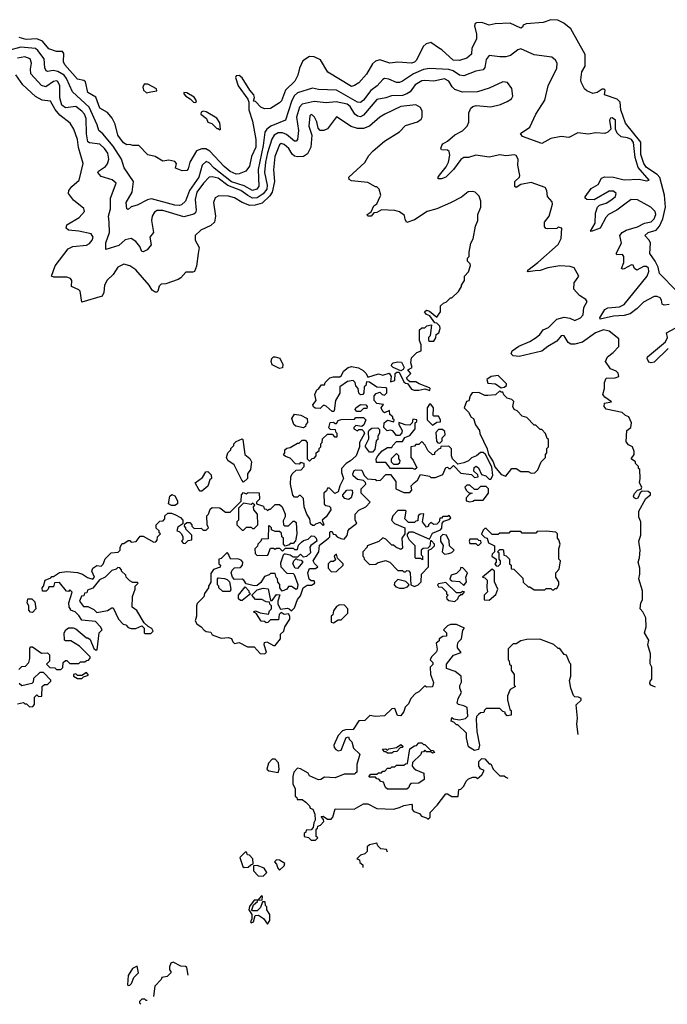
# Model space of a CAD drawing. Extents: x 2348354 to 2479840, y 460476 to 613653.
# Tile 45 of 256: x 2413020 to 2417343, y 480985 to 487555. Entities that reach past the tile are written whole.
import ezdxf

# ---------------------------------------------------------------- set-up
doc = ezdxf.new("R2010")
doc.units = 0

msp = doc.modelspace()

# ---------------------------------------------------------------- linework, layer by layer
at = {"layer": '0CON05XD'}
for points in [[(2417405, 485746.9), (2417291.7, 485861.7), (2417281.4, 485905), (2417263.1, 485943.1), (2417225.7, 485995), (2417230, 486065), (2417221.8, 486085), (2417194, 486115), (2417215.8, 486135), (2417268.5, 486151.5), (2417291.6, 486178.4), (2417313.4, 486226.6), (2417331.9, 486305), (2417324.3, 486385), (2417293.1, 486503.1), (2417275, 486523.1), (2417205, 486568.1), (2417186.1, 486595), (2417167.4, 486655), (2417167.3, 486737.3), (2417064.4, 486864.4), (2417033.1, 486955), (2417029.2, 487005), (2417007.5, 487025), (2416923.9, 487053.9), (2416927.5, 487085), (2416921.7, 487091.7), (2416908.3, 487091.7), (2416875, 487070), (2416845, 487063.3), (2416805, 487081.2), (2416790, 487095), (2416768.3, 487138.3), (2416766.2, 487155), (2416771.7, 487208.3), (2416794.2, 487245), (2416795, 487322.5), (2416698.8, 487495), (2416653, 487533), (2416613.4, 487553.4), (2416565, 487555.5), (2416515, 487536.2), (2416401.7, 487528.3), (2416380, 487520), (2416377.5, 487505), (2416365, 487500), (2416295, 487532), (2416195, 487528.8), (2416155, 487520), (2416105, 487537.5), (2416070, 487535), (2416060, 487530), (2416056.7, 487515), (2416069.1, 487459.1), (2416070, 487425), (2416038.5, 487365), (2416035.4, 487324.6), (2416005, 487298.6), (2415956.6, 487283.4), (2415914, 487285), (2415837.5, 487355), (2415815, 487367.8), (2415765, 487402.9), (2415734.5, 487395.5), (2415713.8, 487376.2), (2415668.9, 487285), (2415655, 487271.1), (2415635, 487265.6), (2415545, 487272.5), (2415490, 487265), (2415425, 487287.1), (2415395, 487279.1), (2415375, 487261.9), (2415335, 487192.5), (2415283.8, 487135), (2415255, 487116), (2415235, 487110.8), (2415078, 487205), (2415027.1, 487287.1), (2414985, 487307.1), (2414955, 487308.9), (2414910, 487280), (2414887, 487233), (2414877.1, 487185), (2414857.1, 487145), (2414794.7, 487085.3), (2414766.9, 487015), (2414755, 487000.8), (2414695, 486963.8), (2414655, 486960), (2414630.7, 486970.7), (2414595, 487010), (2414581.7, 487011.7), (2414586.4, 487036.4), (2414583.3, 487055), (2414555.8, 487085.8), (2414505, 487167.5), (2414485, 487182.5), (2414465, 487180), (2414460.7, 487169.3), (2414477.5, 487115), (2414542.5, 487025), (2414550, 487005), (2414548.8, 486955), (2414575, 486877.5), (2414596.8, 486755), (2414595.3, 486705), (2414566.9, 486643.1), (2414555, 486578.8), (2414530, 486545), (2414484.1, 486525.9), (2414465, 486524.3), (2414425, 486542.5), (2414385.7, 486575), (2414288.8, 486678.8), (2414263.6, 486693.6), (2414235, 486694.4), (2414200.7, 486679.3), (2414156.2, 486605), (2414145, 486560), (2414135, 486550), (2414105, 486547.5), (2414060, 486565), (2414067.5, 486595), (2414055, 486610), (2414015, 486618.8), (2413975, 486611.2), (2413925, 486642.5), (2413875, 486653.3), (2413815, 486716.7), (2413775, 486716.7), (2413755, 486723.3), (2413735, 486720), (2413713.5, 486733.5), (2413674.4, 486785), (2413658.3, 486858.3), (2413637.9, 486897.9), (2413606, 486936), (2413555, 486964.2), (2413528.7, 487038.7), (2413475, 487070), (2413460.3, 487140.3), (2413448.8, 487148.8), (2413405, 487159.2), (2413322.2, 487255), (2413312.5, 487275), (2413315, 487330), (2413305, 487343.3), (2413265, 487343.1), (2413215, 487361.8), (2413171.7, 487411.7), (2413135, 487426.7), (2413062.7, 487422.7), (2413016.7, 487436.7)], [(2417355, 485654.8), (2417321.2, 485651.2), (2417308.3, 485658.3), (2417304, 485685), (2417295, 485698.5), (2417275, 485708.6), (2417255, 485709.4), (2417185, 485670.5), (2417141.9, 485628.1), (2417095, 485593.4), (2417055, 485580.6), (2416985, 485576.2), (2416895, 485557.5), (2416892, 485565), (2416925, 485620.8), (2416945, 485632.1), (2417025, 485640.4), (2417054.1, 485655.9), (2417208.7, 485845), (2417220.3, 485875), (2417217.1, 485897.1), (2417205, 485908.9), (2417185, 485908.5), (2417140, 485885), (2417124.6, 485894.6), (2417115, 485917.5), (2417105, 485920.6), (2417055, 485892.9), (2417045, 485890), (2417036.7, 485895), (2417053.1, 485935), (2417054, 485975), (2417045, 485988), (2417006, 485986), (2417001.4, 485995), (2417037.5, 486065), (2417026.7, 486115), (2417041.9, 486135), (2417069.5, 486150.5), (2417145, 486172.3), (2417191.9, 486198.1), (2417235, 486207.5), (2417255, 486226.9), (2417267.1, 486255), (2417262.5, 486275), (2417233.6, 486305), (2417145, 486352.7), (2417102, 486355), (2417060, 486325), (2417005.6, 486284.4), (2416950, 486255), (2416932.7, 486235), (2416895, 486163.3), (2416835, 486141.2), (2416831.2, 486145), (2416861.7, 486198.3), (2416864.6, 486265.4), (2416876.2, 486303.8), (2416891.3, 486318.7), (2416935, 486330.4), (2416973.6, 486355), (2416996.6, 486375), (2417001.1, 486395), (2416985, 486411.1), (2416955, 486412), (2416855, 486352.5), (2416805, 486356), (2416794.4, 486364.4), (2416794.2, 486374.2), (2416835, 486429.2), (2416880.8, 486455), (2416902.9, 486497.1), (2416923, 486507), (2416985, 486505.5), (2417055, 486486.9), (2417155, 486490.5), (2417205, 486480.8), (2417222.5, 486485), (2417148.9, 486568.9), (2417128.9, 486635), (2417118.1, 486735), (2417104.5, 486755), (2417076.6, 486766.6), (2417034.2, 486774.2), (2417007.8, 486797.8), (2416997.1, 486825), (2416996.4, 486885), (2416975, 486901.4), (2416965, 486898.8), (2416957.5, 486885), (2416966.7, 486825), (2416946.7, 486805), (2416925, 486796), (2416865, 486800), (2416815, 486792.5), (2416745, 486800), (2416685, 486770), (2416635, 486776), (2416565, 486762.5), (2416505, 486728.6), (2416376.7, 486775), (2416362.5, 486795), (2416425, 486837.5), (2416466, 486925), (2416525, 487017.5), (2416548, 487115), (2416605, 487232.5), (2416607.1, 487265), (2416596.4, 487286.4), (2416572.5, 487305), (2416455, 487320.8), (2416365, 487360.6), (2416344.6, 487355.4), (2416296.7, 487316.7), (2416265, 487307.5), (2416225, 487307.1), (2416155, 487317.5), (2416135, 487290), (2416125, 487236.7), (2416115, 487220.6), (2416065, 487212.9), (2415985, 487181.5), (2415955, 487185.5), (2415913.5, 487213.5), (2415885, 487223.1), (2415755, 487228.9), (2415715, 487222.7), (2415649.2, 487195), (2415575, 487144.3), (2415555, 487137.1), (2415535, 487137.1), (2415485, 487159.4), (2415455, 487162.5), (2415443.3, 487156.7), (2415406.4, 487113.6), (2415365, 487083.3), (2415315, 487019.4), (2415295, 487003.5), (2415275, 487004.6), (2415133.8, 487085), (2415015, 487089.4), (2414975, 487099.2), (2414875, 487067.9), (2414852.3, 487047.8), (2414835, 487009.2), (2414795, 486885.8), (2414695.7, 486845), (2414668.9, 486825), (2414656.8, 486805), (2414645.2, 486715), (2414612.3, 486555), (2414616.5, 486445), (2414602.5, 486425), (2414575, 486416.2), (2414517.7, 486447.7), (2414435, 486472.7), (2414318.9, 486565), (2414285, 486599.6), (2414265, 486608.9), (2414237.8, 486585), (2414216.2, 486505), (2414154.1, 486415.9), (2414126.4, 486345), (2414099.7, 486320.3), (2414085, 486315.7), (2414055, 486318.9), (2413899.4, 486359.4), (2413874, 486354), (2413805, 486318.8), (2413765, 486306.7), (2413745, 486290), (2413735, 486293.3), (2413731.2, 486335), (2413771.4, 486405), (2413779.4, 486475), (2413716.6, 486566.6), (2413699.1, 486625), (2413645, 486711.5), (2413575, 486792.9), (2413548, 486815), (2413538.2, 486855), (2413482.8, 486972.8), (2413373.1, 487073.1), (2413332.6, 487162.6), (2413316.7, 487185), (2413275, 487210.6), (2413243.8, 487216.2), (2413205, 487209.4), (2413196, 487215), (2413187.8, 487235), (2413182.5, 487295), (2413141, 487351), (2413125, 487363.2), (2413028, 487372), (2412945, 487349.2)], [(2417263.3, 483102.2), (2417234.1, 483114.1), (2417227.5, 483125), (2417228.3, 483141.7), (2417240, 483155), (2417240, 483235), (2417228.3, 483258.3), (2417230, 483325), (2417212.5, 483385), (2417220, 483415), (2417190, 483465), (2417202.5, 483505), (2417200, 483565), (2417180, 483605), (2417162.5, 483625), (2417167.5, 483665), (2417177.5, 483685), (2417177.5, 483745), (2417152.5, 483825), (2417160, 483855), (2417160, 483895), (2417147.5, 483935), (2417157.5, 483965), (2417162.5, 484015), (2417152.5, 484075), (2417166.7, 484115), (2417167.5, 484205), (2417153.3, 484235), (2417152.5, 484275), (2417199.3, 484360.7), (2417230, 484385), (2417230, 484395), (2417215, 484407.5), (2417175, 484410), (2417161.7, 484398.3), (2417147.1, 484362.9), (2417135, 484358), (2417121.2, 484365), (2417118, 484375), (2417125, 484393.3), (2417145, 484416.7), (2417168.3, 484421.7), (2417172.5, 484435), (2417157.5, 484465), (2417162.5, 484495), (2417160, 484555), (2417151.7, 484561.7), (2417150, 484575), (2417130, 484595), (2417130, 484605), (2417102.5, 484625), (2417122.5, 484655), (2417122.5, 484675), (2417110, 484705), (2417085, 484717.5), (2417069.3, 484739.3), (2417072.5, 484815), (2417100, 484835), (2417103.3, 484865), (2417086.2, 484905), (2417063.3, 484915), (2417042.5, 484935), (2416935, 484956.7), (2416921.2, 484975), (2416924, 484996), (2416970, 485005), (2416925, 485036.2), (2416912, 485055), (2416923.3, 485095), (2416923.3, 485135), (2416935, 485162.5), (2416995, 485166.2), (2417020, 485175), (2417015, 485197.5), (2417000.7, 485210.7), (2416965, 485226.7), (2416931.2, 485275), (2416944.1, 485305.9), (2416982.5, 485335), (2417020, 485375), (2417020, 485425), (2416955, 485476.7), (2416916.1, 485486.1), (2416864.2, 485465), (2416776, 485404), (2416725, 485389.2), (2416700, 485390), (2416682.3, 485402.3), (2416655.5, 485445), (2416645, 485449.2), (2416633.5, 485445), (2416605, 485410.5), (2416544.7, 485375.3), (2416505.9, 485344.1), (2416355, 485308.7), (2416315, 485312.5), (2416300, 485325), (2416306.7, 485345), (2416352.4, 485377.6), (2416425, 485407.8), (2416467.5, 485435), (2416491.9, 485455), (2416513.8, 485485), (2416549.3, 485500.7), (2416605, 485557.1), (2416655, 485570.6), (2416693.5, 485563.5), (2416725, 485548.6), (2416763.8, 485565), (2416781.2, 485585), (2416786.2, 485635), (2416807.5, 485675), (2416799.3, 485689.3), (2416756.1, 485716.1), (2416718.3, 485758.3), (2416720.5, 485799.5), (2416752.5, 485845), (2416720.7, 485900.7), (2416695, 485908.8), (2416625, 485912), (2416545, 485899.5), (2416495, 485881.5), (2416460.3, 485879.7), (2416415, 485872.5), (2416410, 485875), (2416411.2, 485885), (2416478, 485935), (2416615.6, 486054.4), (2416633.8, 486095), (2416640, 486165), (2416615, 486170), (2416605, 486162.5), (2416545, 486160), (2416533.2, 486163.2), (2416524, 486175), (2416523.8, 486205), (2416553.8, 486245), (2416576.7, 486325), (2416575, 486340), (2416542.5, 486375), (2416540, 486415), (2416526.7, 486435), (2416435, 486470), (2416365, 486456.2), (2416335, 486436.7), (2416325, 486443.3), (2416326, 486475), (2416356.2, 486503.8), (2416358.8, 486515), (2416346, 486585), (2416347.5, 486625), (2416335, 486648.8), (2416323.9, 486653.9), (2416265, 486647.1), (2416225, 486652.9), (2416155, 486637.1), (2416065, 486652.5), (2416015, 486636), (2415985, 486635.7), (2415965, 486622), (2415915.4, 486555), (2415865, 486503.8), (2415835, 486492.5), (2415814.4, 486494.4), (2415812.5, 486505), (2415821.7, 486518.3), (2415867.4, 486572.6), (2415882.2, 486605), (2415891.2, 486651.2), (2415887.5, 486675), (2415875, 486684), (2415835, 486686.7), (2415830.8, 486695), (2415837.1, 486715), (2415845, 486728), (2415875, 486744), (2415925, 486786.2), (2415975.6, 486814.4), (2416008, 486845), (2416017.3, 486872.7), (2416018.8, 486935), (2416032.5, 486965), (2416043.9, 486976.1), (2416066.4, 486983.6), (2416165, 486974), (2416230.5, 486989.5), (2416275, 487010), (2416303, 487027), (2416312.5, 487045), (2416306.1, 487096.1), (2416276.1, 487136.1), (2416245, 487140), (2416155, 487099.4), (2416075, 487074.3), (2415975, 487072), (2415925, 487090), (2415907.3, 487107.3), (2415885, 487145.6), (2415855, 487160), (2415784.6, 487144.6), (2415725, 487150), (2415705, 487146.5), (2415659, 487121), (2415626.1, 487075), (2415605, 487060.3), (2415575, 487050.3), (2415501.8, 487048.2), (2415465, 487034.7), (2415405, 487024), (2415315, 486918.5), (2415295, 486907.9), (2415275, 486911.1), (2415256.4, 486925), (2415226.5, 486976.5), (2415205, 486992.4), (2415133.3, 487006.7), (2415065, 487001.2), (2414985, 487009.6), (2414905, 486992.1), (2414887.3, 486972.8), (2414867.6, 486905), (2414881, 486815), (2414874.4, 486755), (2414865.3, 486744.7), (2414855, 486744.6), (2414800.1, 486790.1), (2414775, 486800.3), (2414745, 486800.8), (2414718, 486785), (2414702.7, 486757.3), (2414673.5, 486666.6), (2414660.6, 486605), (2414653.8, 486535), (2414672, 486452), (2414669.5, 486425), (2414645, 486393.9), (2414605, 486367.6), (2414575, 486364), (2414542.1, 486382.1), (2414495.4, 486415), (2414409.9, 486449.9), (2414345, 486496.9), (2414305, 486508), (2414285, 486504.6), (2414246.5, 486465), (2414203.2, 486405), (2414192.4, 486355), (2414198.5, 486285), (2414193.1, 486266.9), (2414182.4, 486257.6), (2414115, 486240), (2413975, 486283.2), (2413937.9, 486282.1), (2413919.6, 486270.4), (2413905.4, 486244.6), (2413900, 486215), (2413913.3, 486135), (2413888, 486105), (2413897, 486053), (2413870.9, 486019.1), (2413845, 486005.8), (2413835, 486008.8), (2413821.1, 486041.1), (2413795, 486075.7), (2413765, 486095.6), (2413725, 486085.6), (2413681.1, 486048.9), (2413595, 486022.5), (2413595.6, 486065.6), (2413619.5, 486135), (2413616.7, 486205), (2413612, 486245), (2413627, 486293), (2413625.4, 486365), (2413664, 486465), (2413636.6, 486486.6), (2413565, 486508.5), (2413541.5, 486535), (2413545.7, 486545), (2413592.3, 486575), (2413605.9, 486594.1), (2413614.7, 486625), (2413609.1, 486665), (2413586.7, 486696.7), (2413555, 486724.7), (2413485, 486733.2), (2413475, 486741.1), (2413465.8, 486794.2), (2413463.4, 486896.6), (2413453.2, 486925), (2413435.8, 486945.8), (2413395, 486976.1), (2413325, 486967.1), (2413301.1, 486985), (2413288.1, 487035), (2413288.9, 487115), (2413275, 487143.3), (2413265, 487147.9), (2413245, 487143.8), (2413195, 487107.7), (2413165, 487116.6), (2413093.8, 487195), (2413091.3, 487225), (2413099.2, 487265), (2413090.6, 487295), (2413055, 487307.5), (2413005, 487299.7)], [(2415685.8, 485125.8), (2415665, 485138.8), (2415625, 485140), (2415610, 485150), (2415602.5, 485165), (2415630, 485195), (2415611.7, 485218.3), (2415640, 485235), (2415630, 485265), (2415635, 485300), (2415670, 485335), (2415700, 485345), (2415700, 485385), (2415690, 485415), (2415690, 485485), (2415705, 485500), (2415725, 485500), (2415738.3, 485511.7), (2415768.3, 485518.3), (2415760, 485445), (2415750, 485435), (2415750, 485415), (2415755, 485410), (2415785, 485410), (2415797, 485433), (2415800, 485455), (2415817.5, 485465), (2415827.5, 485495), (2415825, 485510), (2415805, 485530), (2415791.7, 485531.7), (2415758.3, 485578.3), (2415735, 485587.5), (2415723, 485607), (2415735, 485617.5), (2415755, 485610), (2415805, 485570), (2415830, 485605), (2415830, 485645), (2415850, 485665), (2415868.3, 485671.7), (2415895, 485700), (2415905, 485700), (2415948.3, 485741.7), (2415970, 485775), (2415970, 485785), (2415990, 485815), (2415990, 485845), (2416017, 485873), (2416030, 485915), (2416027, 485927), (2416010, 485945), (2416010, 485965), (2416020, 485975), (2416020, 486005), (2416032.5, 486065), (2416047, 486093), (2416063, 486177), (2416077.5, 486215), (2416077.5, 486255), (2416097.5, 486305), (2416097.5, 486345), (2416087, 486377), (2416060, 486405), (2416045, 486410), (2416013, 486407), (2415968.8, 486371.2), (2415896.1, 486333.9), (2415805, 486293.3), (2415740, 486275), (2415655, 486220), (2415605, 486202.5), (2415593, 486223), (2415588.3, 486248.3), (2415555, 486272.5), (2415525, 486282.5), (2415435, 486287.5), (2415405, 486270), (2415383.6, 486266.4), (2415365.9, 486244.1), (2415343.8, 486243.8), (2415340, 486255), (2415366.7, 486273.3), (2415385, 486313.3), (2415405, 486327.5), (2415426.7, 486375), (2415430, 486385), (2415420, 486425), (2415405, 486440), (2415395, 486440), (2415345, 486470), (2415235, 486480), (2415220, 486490), (2415217.5, 486505), (2415325, 486603.3), (2415351.7, 486648.3), (2415380.5, 486679.5), (2415455.9, 486744.1), (2415555, 486806.7), (2415595, 486850), (2415675, 486873.3), (2415699.3, 486890.7), (2415707.5, 486905), (2415707.5, 486945), (2415695, 486970), (2415665, 486987.5), (2415565, 486975.8), (2415456.7, 486925), (2415423.8, 486905), (2415354.4, 486845.6), (2415315, 486829.2), (2415275, 486829.2), (2415232.1, 486842.1), (2415135, 486906.7), (2415075, 486828), (2415050, 486815), (2415025, 486816.7), (2415011.4, 486831.4), (2415002.9, 486875), (2414988.6, 486905), (2414975, 486919.2), (2414965, 486922), (2414956.2, 486915), (2414950, 486845), (2414969.2, 486785), (2414962.9, 486705), (2414940.3, 486659.7), (2414915, 486642.5), (2414875, 486640), (2414855, 486645.8), (2414837.9, 486657.9), (2414815.7, 486695), (2414785, 486722.2), (2414765, 486728.6), (2414755, 486720), (2414723, 486643), (2414714.3, 486554.3), (2414720.9, 486475), (2414705.5, 486404.5), (2414690.4, 486379.6), (2414637.9, 486332.1), (2414592.6, 486317.4), (2414556.2, 486316.2), (2414504.6, 486334.6), (2414455, 486365.7), (2414415, 486378.1), (2414350.5, 486379.5), (2414325, 486367.5), (2414313.8, 486335), (2414326.2, 486245), (2414320, 486205), (2414295, 486181.2), (2414229.3, 486150.7), (2414192.5, 486115), (2414192.5, 486085), (2414217.5, 486035), (2414212.5, 485995), (2414199.3, 485910.7), (2414187.5, 485875), (2414175, 485870), (2414128.3, 485871.7), (2414095, 485832.5), (2414077.7, 485822.3), (2413995, 485793.3), (2413965, 485790), (2413951.7, 485778.3), (2413943.3, 485745), (2413935, 485736.7), (2413925, 485736.2), (2413905, 485750), (2413883.3, 485785), (2413795, 485886.2), (2413755, 485913.3), (2413715, 485923.3), (2413675, 485903.3), (2413643.3, 485855), (2413605, 485817.5), (2413586.2, 485785), (2413581.2, 485735), (2413569.5, 485710.5), (2413435, 485670), (2413423.9, 485743.9), (2413415, 485753.3), (2413366.7, 485775), (2413368, 485815), (2413359.5, 485829.5), (2413335, 485838), (2413247, 485837), (2413232.5, 485845), (2413257.7, 485912.3), (2413344.3, 486025.7), (2413375, 486042.5), (2413465, 486050), (2413485, 486062.5), (2413504, 486085), (2413511.2, 486105), (2413497.3, 486127.3), (2413415, 486144), (2413345, 486152), (2413330, 486165), (2413335, 486186.7), (2413416.7, 486235), (2413453.3, 486275), (2413447.5, 486295), (2413380.3, 486350.3), (2413345.8, 486395), (2413348.8, 486415), (2413368.1, 486441.9), (2413416, 486485), (2413443.8, 486595), (2413412.1, 486702.1), (2413405.8, 486755), (2413382, 486825), (2413356.7, 486865), (2413287.3, 486917.3), (2413256.5, 486956.5), (2413225, 487012), (2413169.5, 487019.5), (2413125, 487043.8), (2413041.3, 487121.3), (2412995, 487186.7)], [(2413867, 487067), (2413895, 487073.8), (2413935, 487080), (2413933.3, 487095), (2413875, 487126.2), (2413850, 487125), (2413842.5, 487105), (2413847.5, 487085), (2413867, 487067)], [(2414195, 487002.5), (2414200, 487015), (2414185, 487037.5), (2414135, 487067.5), (2414115, 487070), (2414115, 487060), (2414130, 487045), (2414158.3, 487028.3), (2414180, 487005), (2414195, 487002.5)], [(2414355, 486820), (2414360, 486825), (2414357, 486867), (2414335, 486897.5), (2414265, 486941.2), (2414244, 486946), (2414230.7, 486939.3), (2414230, 486925), (2414266.4, 486896.4), (2414275, 486872.5), (2414303.6, 486863.6), (2414335, 486830), (2414345, 486830), (2414355, 486820)], [(2417349.5, 485360.5), (2417255, 485270.8), (2417235, 485266.5), (2417220.5, 485270.5), (2417207.8, 485295), (2417211.1, 485305), (2417331.8, 485405), (2417343.9, 485435), (2417337.1, 485465), (2417395, 485497.2)], [(2414755, 485227.5), (2414705, 485252.5), (2414698.8, 485275), (2414702.5, 485295), (2414714.1, 485305.9), (2414725, 485306.7), (2414755.8, 485295.8), (2414776.7, 485255), (2414775, 485232.5), (2414755, 485227.5)], [(2414170, 484175), (2414185, 484160), (2414231.7, 484161.7), (2414245, 484150), (2414265, 484150), (2414280, 484165), (2414272.5, 484185), (2414270, 484245), (2414280, 484255), (2414291.7, 484288.3), (2414305, 484300), (2414355, 484297.5), (2414395, 484270), (2414425, 484270), (2414498.3, 484341.7), (2414500, 484385), (2414515, 484400), (2414532.5, 484392.5), (2414545, 484400), (2414618.3, 484398.3), (2414620, 484355), (2414600, 484335), (2414600, 484325), (2414648.3, 484308.3), (2414651.7, 484291.7), (2414665, 484290), (2414675, 484280), (2414685, 484290), (2414695, 484290), (2414725, 484320), (2414755, 484320), (2414772.5, 484305), (2414792.5, 484255), (2414791.7, 484238.3), (2414778.3, 484211.7), (2414780, 484185), (2414788.3, 484178.3), (2414815, 484177.5), (2414845, 484210), (2414855, 484210), (2414865, 484200), (2414870, 484125), (2414861.7, 484078.3), (2414845, 484060), (2414825, 484060), (2414818.3, 484051.7), (2414791.7, 484041.7), (2414780, 484055), (2414780, 484095), (2414770, 484105), (2414768.3, 484128.3), (2414755, 484140), (2414725, 484140), (2414701.7, 484151.7), (2414700, 484165), (2414685, 484180), (2414680, 484175), (2414678.3, 484091.7), (2414635, 484090), (2414630, 484075), (2414610, 484055), (2414608.3, 484041.7), (2414590, 484025), (2414593, 483993), (2414605, 483980), (2414677, 483983), (2414695, 484030), (2414715, 484030), (2414725, 484022.5), (2414735, 484030), (2414755, 484030), (2414775, 484010), (2414795, 484030), (2414845, 484030), (2414855, 484020), (2414875, 484020), (2414881.7, 484048.3), (2414901.7, 484068.3), (2414915, 484080), (2414945, 484090), (2414968.3, 484111.7), (2414985, 484110), (2415000, 484095), (2415002.5, 484075), (2414963.3, 484046.7), (2414957.5, 484035), (2414961.7, 483998.3), (2414935, 483972.5), (2414915, 483970), (2414895, 483990), (2414875, 483970), (2414845, 483970), (2414825, 483982.5), (2414795, 483990), (2414785, 483990), (2414778.3, 483981.7), (2414760.7, 483929.3), (2414762.5, 483905), (2414803, 483863), (2414845, 483860), (2414853, 483853), (2414876.4, 483786.4), (2414873, 483757), (2414865, 483753.3), (2414835, 483772.5), (2414815, 483772.5), (2414802.5, 483755), (2414771.7, 483741.7), (2414757.5, 483765), (2414757, 483787), (2414743, 483803), (2414740, 483825), (2414733, 483833), (2414725, 483860), (2414695, 483860), (2414685, 483850), (2414655, 483840), (2414629.3, 483800.7), (2414605, 483780), (2414585, 483777.5), (2414531.7, 483791.7), (2414516.4, 483816.4), (2414505, 483822.5), (2414455, 483820), (2414440, 483835), (2414432.5, 483865), (2414438.3, 483881.7), (2414453, 483897), (2414495, 483900), (2414507.5, 483915), (2414510, 483935), (2414498.3, 483948.3), (2414477, 483957), (2414430, 483955), (2414417.5, 483975), (2414417, 483987), (2414405, 484000), (2414365, 483960), (2414350, 483955), (2414350, 483925), (2414360, 483915), (2414358.3, 483901.7), (2414313.9, 483886.1), (2414295, 483860), (2414297, 483803), (2414280, 483775), (2414280, 483765), (2414253, 483727), (2414250, 483705), (2414205, 483660), (2414200, 483645), (2414200, 483575), (2414192.5, 483545), (2414202.5, 483525), (2414232.5, 483505), (2414251.7, 483481.7), (2414265, 483472.5), (2414295, 483467.5), (2414305, 483450), (2414365, 483427.5), (2414415, 483432.5), (2414435, 483426.7), (2414443, 483403), (2414453, 483393), (2414485, 483400), (2414540.7, 483370.7), (2414585, 483370), (2414625, 483326), (2414656.2, 483323.8), (2414666.7, 483335), (2414652, 483385), (2414655, 483400), (2414670, 483405), (2414715, 483380), (2414725, 483380), (2414760, 483425), (2414760, 483455), (2414782.5, 483475), (2414790, 483505), (2414822.5, 483555), (2414822.5, 483575), (2414815, 483590), (2414785, 483586.7), (2414765, 483600), (2414753, 483587), (2414748.3, 483551.7), (2414695, 483550), (2414677, 483533), (2414665, 483530), (2414655, 483540), (2414631.7, 483541.7), (2414600, 483590), (2414580, 483605), (2414595, 483610), (2414625, 483597.5), (2414681.7, 483588.3), (2414688.3, 483611.7), (2414700, 483625), (2414700, 483645), (2414690, 483655), (2414688.3, 483668.3), (2414665, 483670), (2414636.4, 483686.4), (2414595, 483687.5), (2414570, 483715), (2414605, 483750), (2414645, 483762.5), (2414678.3, 483758.3), (2414695, 483680), (2414705, 483680), (2414735, 483720), (2414757.5, 483717.5), (2414742.5, 483675), (2414742.5, 483655), (2414761.7, 483621.7), (2414808, 483628), (2414820, 483625), (2414835, 483610), (2414855, 483630), (2414873.9, 483686.1), (2414895, 483710), (2414912.5, 483765), (2414938.3, 483781.7), (2414967, 483783), (2414990, 483795), (2414985, 483810), (2414965, 483810), (2414951.7, 483821.7), (2414943.3, 483865), (2414955, 483892.5), (2414995, 483892.5), (2415010, 483905), (2414987, 483927), (2414980, 483945), (2415017.5, 484005), (2415021.7, 484048.3), (2415082.5, 484095), (2415090, 484105), (2415090, 484135), (2415095, 484140), (2415105, 484140), (2415111.7, 484121.7), (2415125, 484120), (2415140, 484105), (2415163, 484093), (2415185, 484090), (2415207, 484113), (2415213, 484147), (2415221.7, 484158.3), (2415270, 484195), (2415260, 484215), (2415260, 484255), (2415285, 484282.5), (2415330, 484305), (2415360, 484335), (2415300, 484395), (2415300, 484425), (2415330, 484455), (2415328.3, 484468.3), (2415315, 484480), (2415275, 484487.5), (2415245, 484512.5), (2415243.3, 484525), (2415253.6, 484546.4), (2415265, 484552.5), (2415305, 484550), (2415320, 484515), (2415341.7, 484491.7), (2415395, 484487.5), (2415405, 484480), (2415428.3, 484481.7), (2415465, 484520), (2415495, 484520), (2415530, 484475), (2415530, 484425), (2415585, 484400), (2415625, 484400), (2415637.5, 484415), (2415632.5, 484445), (2415653.9, 484466.1), (2415676.1, 484483.9), (2415695, 484520), (2415755, 484510), (2415765, 484500), (2415795, 484500), (2415845, 484520), (2415865, 484567.5), (2415875, 484570), (2415885, 484560), (2415895, 484560), (2415915, 484580), (2415965, 484530), (2416035, 484520), (2416055, 484500), (2416080, 484505), (2416078.3, 484518.3), (2416052.5, 484542.5), (2416053, 484567), (2416067, 484577), (2416082.5, 484565), (2416101.7, 484521.7), (2416131.7, 484511.7), (2416155, 484490), (2416165, 484490), (2416177.5, 484515), (2416171.7, 484571.7), (2416130, 484655), (2416115, 484667.5), (2416095, 484667.5), (2416070, 484645), (2416035, 484632.5), (2416015, 484612.5), (2415985, 484597.5), (2415945, 484590), (2415910, 484625), (2415902.5, 484645), (2415901.7, 484691.7), (2415885, 484710), (2415831.7, 484708.3), (2415830, 484695), (2415815, 484690), (2415790, 484665), (2415790, 484655), (2415775, 484652.5), (2415745, 484680), (2415727, 484717), (2415705, 484740), (2415685, 484720), (2415665, 484720), (2415655, 484710), (2415630, 484705), (2415630, 484635), (2415647, 484617), (2415670, 484565), (2415657, 484553), (2415645, 484560), (2415495, 484560), (2415465, 484600), (2415401.7, 484601.7), (2415400, 484625), (2415410, 484645), (2415440.7, 484679.3), (2415475, 484700), (2415505, 484700), (2415510, 484715), (2415535, 484740), (2415575, 484740), (2415591.7, 484768.3), (2415625, 484780), (2415660, 484825), (2415660, 484865), (2415670, 484875), (2415670, 484885), (2415645, 484890), (2415640, 484865), (2415625, 484850), (2415593, 484853), (2415551.7, 484868.3), (2415550, 484855), (2415572.5, 484815), (2415571.7, 484798.3), (2415555, 484780), (2415535, 484780), (2415511.7, 484811.7), (2415495, 484817.5), (2415473, 484813), (2415450, 484835), (2415452.5, 484865), (2415475, 484882.5), (2415518.3, 484871.7), (2415520, 484885), (2415511.7, 484891.7), (2415510, 484905), (2415491.7, 484921.7), (2415488.3, 484948.3), (2415455, 484932.5), (2415445, 484940), (2415432.5, 484965), (2415448.3, 484988.3), (2415405, 484993.3), (2415386.2, 485015), (2415386.7, 485045), (2415399.3, 485060.7), (2415425, 485070), (2415440, 485055), (2415455, 485050), (2415470, 485065), (2415470, 485095), (2415465, 485100), (2415403, 485103), (2415355, 485137.5), (2415335, 485140), (2415330, 485115), (2415320, 485105), (2415317.5, 485065), (2415310, 485055), (2415295, 485052.5), (2415283, 485063), (2415280, 485095), (2415263, 485113), (2415260, 485135), (2415245, 485147.5), (2415208.3, 485141.7), (2415157.5, 485105), (2415157, 485063), (2415127.5, 485015), (2415120, 484945), (2415115, 484940), (2415105, 484940), (2415065, 484977.5), (2415055, 484980), (2415045, 484980), (2415025, 484960), (2414993, 484963), (2414981.7, 484971.7), (2414977.5, 484985), (2415000, 485015), (2414990, 485055), (2415003.6, 485086.4), (2415017.5, 485095), (2415035, 485120), (2415055, 485120), (2415060, 485135), (2415090, 485165), (2415115, 485172.5), (2415157, 485173), (2415168.3, 485181.7), (2415180.7, 485209.3), (2415212.5, 485235), (2415235, 485241.2), (2415282.5, 485232.5), (2415313.6, 485213.6), (2415333.6, 485193.6), (2415345, 485170), (2415415, 485192.5), (2415445, 485183.3), (2415487.5, 485197.5), (2415500, 485175), (2415495, 485140), (2415525, 485147.5), (2415526.2, 485193.8), (2415536.7, 485203.3), (2415553.3, 485203.3), (2415585, 485140), (2415595, 485130), (2415608.3, 485128.3), (2415635, 485090), (2415653.6, 485083.6), (2415685, 485083.3), (2415725, 485092.5), (2415758.3, 485081.7), (2415760, 485095), (2415755, 485100), (2415685.8, 485125.8)], [(2415565, 485212.5), (2415513.8, 485233.8), (2415502.5, 485245), (2415505, 485257.5), (2415514.1, 485265.9), (2415545, 485273.3), (2415569.3, 485269.3), (2415587.5, 485235), (2415579.3, 485220.7), (2415565, 485212.5)], [(2416235, 485100), (2416255, 485102.5), (2416270, 485115), (2416270, 485125), (2416215, 485181.2), (2416167.5, 485175), (2416137.5, 485155), (2416145, 485130), (2416196.1, 485126.1), (2416235, 485100)], [(2416265, 484510), (2416305, 484560), (2416335, 484560), (2416365, 484540), (2416415, 484540), (2416435, 484530), (2416458.3, 484531.7), (2416478.3, 484551.7), (2416500, 484605), (2416530, 484635), (2416530, 484655), (2416540, 484665), (2416540, 484695), (2416550, 484705), (2416550, 484755), (2416541.7, 484761.7), (2416530, 484795), (2416505, 484820), (2416495, 484820), (2416465, 484850), (2416455, 484850), (2416405, 484900), (2416375, 484910), (2416340, 484945), (2416320, 484955), (2416312.5, 484975), (2416318.3, 485008.3), (2416305, 485020), (2416275, 485030), (2416251.7, 485051.7), (2416245, 485070), (2416235, 485070), (2416225, 485080), (2416197, 485053), (2416145, 485047.5), (2416125, 485047.5), (2416085, 485067.5), (2416040, 485065), (2416027.5, 485045), (2416018.3, 485011.7), (2416001.7, 485008.3), (2415987.5, 484965), (2416016.1, 484936.1), (2416033.6, 484903.6), (2416050, 484895), (2416063, 484853), (2416090, 484815), (2416092.5, 484795), (2416141.7, 484691.7), (2416150, 484655), (2416180, 484605), (2416191.7, 484571.7), (2416235, 484520), (2416265, 484510)], [(2415295, 484940), (2415271.7, 484941.7), (2415260, 484955), (2415263.6, 484966.4), (2415295, 484987.5), (2415330, 484985), (2415340, 484975), (2415338.3, 484961.7), (2415315, 484960), (2415295, 484940)], [(2415775, 484850), (2415805, 484870), (2415828.3, 484871.7), (2415830, 484885), (2415815, 484910), (2415785, 484910), (2415780, 484915), (2415782.5, 484965), (2415765, 484990), (2415755, 484990), (2415740, 484965), (2415740, 484885), (2415775, 484850)], [(2415045, 484180), (2415025, 484200), (2414995, 484190), (2414985, 484180), (2414975, 484180), (2414961.7, 484191.7), (2414957.5, 484225), (2414937.5, 484255), (2414920, 484305), (2414915, 484360), (2414895, 484380), (2414885, 484380), (2414875, 484370), (2414855, 484370), (2414843, 484383), (2414827.5, 484455), (2414830, 484505), (2414840, 484525), (2414865, 484550), (2414898.3, 484551.7), (2414920, 484575), (2414920, 484595), (2414895, 484600), (2414885, 484590), (2414861.7, 484591.7), (2414825, 484630), (2414795, 484640), (2414781.7, 484651.7), (2414790, 484665), (2414790, 484685), (2414803, 484697), (2414825, 484700), (2414875, 484730), (2414885, 484730), (2414905, 484750), (2414925, 484750), (2414940, 484735), (2414940, 484625), (2414955, 484610), (2414971.7, 484628.3), (2414985, 484630), (2415000, 484645), (2415000, 484665), (2415018.3, 484681.7), (2415020, 484695), (2415030, 484705), (2415030, 484725), (2415040, 484735), (2415041.7, 484758.3), (2415075, 484790), (2415105, 484790), (2415121.7, 484771.7), (2415138.3, 484771.7), (2415140, 484795), (2415131.7, 484801.7), (2415128.3, 484818.3), (2415095, 484820), (2415083, 484833), (2415091.7, 484868.3), (2415115, 484870), (2415125, 484860), (2415135, 484860), (2415145, 484880), (2415165, 484887.5), (2415255, 484890), (2415265, 484900), (2415315, 484900), (2415330, 484885), (2415318.3, 484851.7), (2415305, 484840), (2415263, 484847), (2415250, 484835), (2415250, 484825), (2415275, 484812.5), (2415285, 484820), (2415305, 484820), (2415318.3, 484808.3), (2415322.5, 484795), (2415287.5, 484735), (2415287.5, 484705), (2415266.7, 484645), (2415229.3, 484610.7), (2415200, 484595), (2415168.3, 484561.7), (2415167.5, 484535), (2415182.5, 484495), (2415157.5, 484445), (2415146.1, 484403.9), (2415123, 484393), (2415088.3, 484428.3), (2415075, 484430), (2415068.3, 484411.7), (2415050, 484395), (2415053, 484323), (2415063, 484313), (2415085, 484310), (2415095, 484300), (2415096.7, 484285), (2415065, 484237.5), (2415040, 484215), (2415050, 484185), (2415045, 484180)], [(2414915, 484832.5), (2414863, 484843), (2414850, 484855), (2414837.5, 484895), (2414855, 484922.5), (2414897, 484917), (2414940, 484895), (2414941.7, 484868.3), (2414930, 484855), (2414928.3, 484841.7), (2414915, 484832.5)], [(2415375, 484670), (2415355, 484670), (2415327.5, 484705), (2415327.5, 484715), (2415351.7, 484758.3), (2415347.5, 484805), (2415353.3, 484816.7), (2415371.2, 484828.8), (2415411.7, 484831.7), (2415421.7, 484821.7), (2415421.7, 484798.3), (2415410, 484775), (2415410, 484755), (2415400, 484745), (2415391.7, 484688.3), (2415375, 484670)], [(2415825, 484730), (2415840, 484745), (2415840, 484765), (2415860, 484785), (2415857, 484807), (2415841.7, 484821.7), (2415815, 484820), (2415798.3, 484801.7), (2415803, 484743), (2415811.7, 484731.7), (2415825, 484730)], [(2414515, 484470), (2414503, 484483), (2414452.5, 484585), (2414410, 484615), (2414400, 484635), (2414410, 484665), (2414430, 484685), (2414430, 484695), (2414450, 484715), (2414450, 484725), (2414465, 484740), (2414505, 484757.5), (2414510, 484755), (2414522.5, 484655), (2414556.4, 484626.4), (2414567.5, 484605), (2414560, 484555), (2414540, 484525), (2414540, 484495), (2414515, 484470)], [(2415545, 484590), (2415558.3, 484601.7), (2415560, 484615), (2415550, 484625), (2415550, 484645), (2415535, 484660), (2415500, 484625), (2415500, 484605), (2415515, 484590), (2415545, 484590)], [(2414235, 484410), (2414225, 484410), (2414215, 484420), (2414192.5, 484465), (2414239.3, 484500.7), (2414261.7, 484538.3), (2414275, 484540), (2414298.3, 484518.3), (2414300, 484495), (2414290, 484485), (2414276.4, 484443.6), (2414235, 484410)], [(2416025, 484337.5), (2416045, 484342.5), (2416055, 484350), (2416115, 484350), (2416150, 484395), (2416150, 484425), (2416135, 484440), (2416095, 484440), (2416075, 484420), (2416055, 484420), (2416025, 484450), (2416005, 484450), (2415992.5, 484435), (2416000, 484415), (2416015, 484400), (2416040, 484395), (2416021.7, 484388.3), (2416000, 484365), (2416000, 484345), (2416025, 484337.5)], [(2414055, 484313.3), (2414033.6, 484313.6), (2414012.5, 484325), (2414023.3, 484375), (2414035, 484387.5), (2414055, 484377.5), (2414073.3, 484345), (2414072.5, 484325), (2414055, 484313.3)], [(2415215, 484353.3), (2415191.2, 484361.2), (2415176.7, 484375), (2415176.2, 484385), (2415204.2, 484415.8), (2415229.3, 484419.3), (2415240, 484415), (2415242.5, 484395), (2415232.5, 484365), (2415215, 484353.3)], [(2414515, 484150), (2414535, 484170), (2414565, 484170), (2414575, 484160), (2414585, 484160), (2414610, 484185), (2414607.5, 484255), (2414582.5, 484285), (2414580, 484305), (2414590, 484315), (2414575, 484330), (2414565, 484320), (2414515, 484330), (2414480, 484295), (2414480, 484215), (2414470, 484205), (2414470, 484185), (2414505, 484150), (2414515, 484150)], [(2413015, 483220), (2413035, 483240), (2413058.3, 483241.7), (2413080, 483265), (2413087, 483293), (2413088.3, 483361.7), (2413095, 483370), (2413105, 483370), (2413165, 483327.5), (2413205, 483330), (2413218.3, 483318.3), (2413220, 483275), (2413200, 483255), (2413221.7, 483231.7), (2413255, 483230), (2413265, 483220), (2413295, 483220), (2413308.3, 483231.7), (2413310, 483265), (2413325, 483280), (2413335, 483280), (2413355, 483260), (2413415, 483260), (2413425, 483270), (2413455, 483270), (2413465, 483280), (2413478.3, 483281.7), (2413490, 483295), (2413490, 483305), (2413420, 483375), (2413361.7, 483411.7), (2413325, 483410), (2413320, 483415), (2413317.5, 483465), (2413327, 483483), (2413345, 483497.5), (2413377, 483497), (2413395, 483490), (2413465, 483430), (2413475, 483430), (2413490, 483420), (2413515, 483360), (2413525, 483350), (2413538.3, 483351.7), (2413550, 483465), (2413570, 483485), (2413560, 483505), (2413525, 483540), (2413435, 483547.5), (2413415, 483580), (2413390, 483605), (2413360, 483615), (2413360, 483625), (2413350, 483635), (2413347.5, 483665), (2413370, 483735), (2413355, 483750), (2413345, 483740), (2413331.7, 483741.7), (2413285, 483800), (2413251.7, 483798.3), (2413245, 483770), (2413215, 483770), (2413210, 483755), (2413197, 483743), (2413171.7, 483741.7), (2413170, 483765), (2413180, 483775), (2413190, 483815), (2413228.3, 483831.7), (2413235, 483840), (2413245, 483840), (2413285, 483867.5), (2413335, 483873.3), (2413407, 483867), (2413440, 483855), (2413473, 483833), (2413508.3, 483821.7), (2413520, 483835), (2413502.5, 483875), (2413507.5, 483895), (2413535, 483912.5), (2413565, 483910), (2413578.3, 483921.7), (2413591.7, 483958.3), (2413631.7, 483998.3), (2413678.3, 484001.7), (2413690, 484015), (2413690, 484035), (2413705, 484060), (2413715, 484060), (2413745, 484080), (2413755, 484080), (2413765, 484070), (2413797, 484073), (2413825, 484110), (2413845, 484110), (2413915, 484070), (2413928.3, 484071.7), (2413937, 484083), (2413940, 484105), (2413960, 484125), (2413951.7, 484131.7), (2413950, 484145), (2413931.7, 484161.7), (2413930, 484185), (2413955, 484210), (2413978.3, 484211.7), (2413990, 484225), (2413990, 484245), (2414008.3, 484261.7), (2414033, 484263), (2414060.7, 484250.7), (2414093, 484233), (2414110, 484215), (2414108.3, 484191.7), (2414075, 484170), (2414070, 484145), (2414085, 484140), (2414100, 484125), (2414110, 484105), (2414110, 484085), (2414100, 484075), (2414111.7, 484061.7), (2414125, 484060), (2414145, 484080), (2414170, 484085), (2414170, 484115), (2414130, 484155), (2414130, 484165), (2414120, 484175), (2414121.7, 484188.3), (2414135, 484200), (2414155, 484200), (2414170, 484185), (2414170, 484175)], [(2415655, 483772.5), (2415680, 483785), (2415700, 483805), (2415702.5, 483855), (2415750, 483905), (2415750, 484015), (2415770, 484025), (2415790, 484045), (2415790, 484055), (2415768.3, 484078.3), (2415761.7, 484078.3), (2415758.3, 484041.7), (2415745, 484030), (2415713, 484027), (2415700, 484015), (2415700, 483985), (2415710, 483975), (2415708.3, 483951.7), (2415695, 483960), (2415665, 483960), (2415660, 483965), (2415660, 484045), (2415621.7, 484081.7), (2415608.3, 484108.3), (2415608.3, 484121.7), (2415622.5, 484137.5), (2415645, 484137.5), (2415755, 484090), (2415775, 484130), (2415828.3, 484151.7), (2415837, 484163), (2415840, 484195), (2415851.7, 484208.3), (2415885, 484220), (2415898.3, 484231.7), (2415887.5, 484247.5), (2415875, 484240), (2415845, 484240), (2415835, 484230), (2415825, 484230), (2415820, 484205), (2415805, 484190), (2415785, 484187.5), (2415765, 484200), (2415750, 484185), (2415750, 484175), (2415735, 484170), (2415710, 484205), (2415718.3, 484258.3), (2415693, 484257), (2415680, 484245), (2415678.3, 484211.7), (2415665, 484210), (2415655, 484200), (2415615, 484200), (2415590, 484225), (2415600, 484275), (2415595, 484280), (2415545, 484280), (2415510, 484245), (2415502.5, 484215), (2415523, 484193), (2415590, 484165), (2415590, 484125), (2415570, 484095), (2415575, 484030), (2415565, 484020), (2415530, 484035), (2415515, 484050), (2415505, 484050), (2415465, 484090), (2415445, 484097.5), (2415416.7, 484073.3), (2415340, 484045), (2415340, 484035), (2415310, 484005), (2415310, 483975), (2415318.3, 483968.3), (2415320, 483955), (2415355, 483920), (2415397, 483923), (2415408.3, 483931.7), (2415463, 483947), (2415490, 483935), (2415545, 483880), (2415575, 483880), (2415585, 483870), (2415595, 483870), (2415605, 483880), (2415618.3, 483878.3), (2415627.5, 483865), (2415630, 483785), (2415655, 483772.5)], [(2415855, 483990), (2415885, 483992.5), (2415905, 484000), (2415920, 484015), (2415890, 484045), (2415887, 484077), (2415870, 484115), (2415845, 484120), (2415830, 484105), (2415830, 484075), (2415847.5, 484047.5), (2415840, 484005), (2415855, 483990)], [(2416585, 483750), (2416595, 483760), (2416605, 483760), (2416620, 483785), (2416620, 483805), (2416600, 483835), (2416600, 483865), (2416621.7, 483888.3), (2416630, 483945), (2416620, 483955), (2416620, 484025), (2416627.5, 484055), (2416620, 484085), (2416610, 484095), (2416610, 484125), (2416600, 484135), (2416535, 484142.5), (2416475, 484140), (2416465, 484130), (2416375, 484130), (2416365, 484140), (2416295, 484140), (2416285, 484130), (2416225, 484130), (2416215, 484120), (2416175, 484120), (2416135, 484160), (2416125, 484160), (2416115, 484150), (2416101.7, 484121.7), (2416125, 484100), (2416140, 484095), (2416150, 484065), (2416190, 484045), (2416190, 484005), (2416175, 483990), (2416172.5, 483975), (2416200, 483955), (2416200, 483935), (2416192.5, 483925), (2416201.7, 483911.7), (2416215, 483910), (2416230, 483925), (2416230, 483945), (2416220, 483955), (2416220, 483995), (2416210, 484005), (2416225, 484020), (2416245, 484020), (2416250, 484015), (2416251.7, 483981.7), (2416268.3, 483978.3), (2416290, 483955), (2416290, 483925), (2416300, 483915), (2416301.7, 483891.7), (2416318.3, 483888.3), (2416378.3, 483828.3), (2416381.7, 483801.7), (2416415, 483770), (2416425, 483770), (2416455, 483750), (2416525, 483750), (2416535, 483760), (2416565, 483760), (2416575, 483750), (2416585, 483750)], [(2416085, 484050), (2416100, 484065), (2416098.3, 484078.3), (2416085, 484080), (2416075, 484090), (2416025, 484090), (2416020, 484075), (2416025, 484060), (2416065, 484060), (2416075, 484050), (2416085, 484050)], [(2415101.7, 483871.7), (2415135, 483872.5), (2415180, 483915), (2415180, 483925), (2415141.7, 483961.7), (2415135, 483990), (2415120, 483975), (2415128.3, 483951.7), (2415115, 483940), (2415095, 483940), (2415080, 483925), (2415080, 483895), (2415101.7, 483871.7)], [(2413895, 483460), (2413910, 483475), (2413903, 483493), (2413877, 483507), (2413851.7, 483531.7), (2413803, 483613), (2413770, 483635), (2413773, 483707), (2413790, 483755), (2413790, 483775), (2413810, 483795), (2413805, 483800), (2413775, 483800), (2413755, 483810), (2413730, 483835), (2413728.3, 483848.3), (2413700, 483875), (2413700, 483885), (2413688.3, 483898.3), (2413675, 483900), (2413665, 483890), (2413635, 483880), (2413590, 483835), (2413551.7, 483818.3), (2413508.3, 483761.7), (2413471.7, 483748.3), (2413468.3, 483731.7), (2413451.7, 483728.3), (2413448.3, 483711.7), (2413431.7, 483708.3), (2413420, 483675), (2413445, 483640), (2413475, 483640), (2413515, 483620), (2413535, 483600), (2413607, 483613), (2413635, 483630), (2413645, 483630), (2413680, 483555), (2413711.7, 483521.7), (2413728.3, 483518.3), (2413745, 483500), (2413765, 483492.5), (2413795, 483492.5), (2413835, 483510), (2413850, 483495), (2413850, 483465), (2413855, 483460), (2413895, 483460)], [(2414875, 483893.3), (2414860, 483895), (2414842.5, 483925), (2414850, 483945), (2414865, 483960), (2414872.5, 483952.5), (2414898.3, 483948.3), (2414910, 483935), (2414875, 483893.3)], [(2415985, 483780), (2416002.5, 483805), (2415997.5, 483835), (2416010, 483865), (2415978.3, 483898.3), (2415965, 483900), (2415960, 483885), (2415935, 483860), (2415900.7, 483849.3), (2415892.5, 483822.5), (2415905, 483810), (2415955, 483807.5), (2415985, 483780)], [(2416155, 483682.5), (2416199.3, 483720.7), (2416212.5, 483755), (2416190, 483805), (2416190, 483875), (2416175, 483890), (2416110, 483835), (2416125, 483830), (2416140, 483815), (2416137.5, 483765), (2416142.5, 483737.5), (2416120, 483715), (2416120, 483685), (2416155, 483682.5)], [(2414425, 483740), (2414375, 483740), (2414350, 483765), (2414350, 483775), (2414340, 483785), (2414340, 483825), (2414345, 483830), (2414387, 483827), (2414405, 483820), (2414420, 483805), (2414430, 483755), (2414425, 483740)], [(2414505, 483680), (2414495, 483680), (2414481.7, 483691.7), (2414480, 483715), (2414525, 483770), (2414550, 483745), (2414550, 483735), (2414560, 483725), (2414505, 483680)], [(2415585, 483762.5), (2415608.3, 483771.7), (2415620, 483785), (2415597, 483807), (2415545, 483820), (2415521.7, 483798.3), (2415520, 483785), (2415531.7, 483771.7), (2415555, 483762.5), (2415585, 483762.5)], [(2415925, 483672.5), (2415945, 483690), (2415951.7, 483708.3), (2415965, 483720), (2415975, 483720), (2415988.3, 483738.3), (2415975, 483740), (2415965, 483730), (2415935, 483730), (2415865, 483800), (2415815, 483790), (2415810, 483785), (2415815, 483770), (2415838.3, 483768.3), (2415868.3, 483738.3), (2415870, 483725), (2415880, 483715), (2415870, 483705), (2415871.7, 483691.7), (2415885, 483680), (2415925, 483672.5)], [(2413105, 483600), (2413091.7, 483601.7), (2413080, 483615), (2413080, 483645), (2413070, 483665), (2413075, 483690), (2413101.7, 483691.7), (2413121.7, 483671.7), (2413127.5, 483625), (2413105, 483600)], [(2415115, 483530), (2415145, 483550), (2415165, 483550), (2415210, 483595), (2415210, 483625), (2415188.3, 483648.3), (2415155, 483650), (2415135, 483640), (2415115, 483610), (2415110, 483585), (2415100, 483575), (2415100, 483535), (2415115, 483530)], [(2416748.8, 482785), (2416739.2, 482855), (2416742.9, 482895), (2416735.8, 482984.2), (2416767.5, 483015), (2416767.5, 483025), (2416750, 483035), (2416725, 483037.5), (2416717.5, 483045), (2416700, 483095), (2416690, 483145), (2416700, 483175), (2416700, 483255), (2416691.7, 483261.7), (2416670, 483315), (2416655, 483320), (2416625, 483360), (2416615, 483360), (2416586.7, 483386.7), (2416491.7, 483421.7), (2416405, 483420), (2416365, 483410), (2416335, 483390), (2416315, 483390), (2416281.7, 483358.3), (2416280, 483285), (2416288.3, 483278.3), (2416290, 483255), (2416300, 483245), (2416300, 483215), (2416320, 483185), (2416320, 483115), (2416330, 483105), (2416293.6, 483086.4), (2416277, 483043), (2416277, 483017), (2416293, 482953), (2416300, 482945), (2416300, 482915), (2416275, 482910), (2416260, 482925), (2416260, 482935), (2416245, 482940), (2416225, 482960), (2416135, 482960), (2416121.7, 482948.3), (2416118.3, 482931.7), (2416095, 482930), (2416081.7, 482918.3), (2416070, 482905), (2416067.5, 482885), (2416072.5, 482805), (2416089.2, 482715), (2416083.3, 482685), (2416055, 482679.2), (2416015, 482703.3), (2416002.3, 482762.3), (2416002.5, 482795), (2415945, 482850), (2415935, 482850), (2415918.3, 482868.3), (2415900, 482875), (2415905, 482900), (2415915, 482890), (2415955, 482882.5), (2415995, 482893.3), (2416012.5, 482907.5), (2416007.5, 482965), (2415985.9, 482975.9), (2415950, 482985), (2415940, 482995), (2415947.5, 483025), (2415970, 483065), (2415957.5, 483095), (2415958.3, 483111.7), (2415970, 483135), (2415967.5, 483175), (2415927.5, 483205), (2415870, 483225), (2415870, 483255), (2415915.8, 483314.2), (2415966.7, 483333.3), (2415942.5, 483365), (2415942.5, 483385), (2415947.5, 483402.5), (2415970, 483425), (2415978.3, 483481.7), (2415990, 483495), (2415935, 483520), (2415895, 483520), (2415875, 483510), (2415850, 483485), (2415870, 483465), (2415868.3, 483441.7), (2415845, 483440), (2415820, 483425), (2415820, 483410), (2415800, 483395), (2415807.5, 483355), (2415801.7, 483338.3), (2415770, 483305), (2415760, 483285), (2415777.5, 483265), (2415777, 483253), (2415760, 483235), (2415763.3, 483185), (2415783, 483133), (2415776.4, 483103.6), (2415735, 483102.5), (2415725, 483110), (2415685, 483070), (2415661.7, 483058.3), (2415630, 483025), (2415615, 482990), (2415593, 482967), (2415585, 482940), (2415565, 482910), (2415541.7, 482911.7), (2415525, 482960), (2415505, 482957.5), (2415455, 482910), (2415395, 482906.7), (2415358.3, 482911.7), (2415325, 482880), (2415285, 482877.5), (2415245, 482820), (2415195, 482817.5), (2415175, 482810), (2415145, 482780), (2415117.5, 482715), (2415118.3, 482698.3), (2415130, 482685), (2415145, 482677.5), (2415165, 482680), (2415200, 482765), (2415215, 482770), (2415220, 482755), (2415237, 482737), (2415247.5, 482695), (2415290, 482655), (2415270, 482585), (2415270, 482535), (2415261.7, 482528.3), (2415255, 482520), (2415185, 482520), (2415125, 482497.5), (2415055, 482500), (2415030, 482485), (2415015, 482483.3), (2414955, 482510), (2414945, 482527.5), (2414895, 482557.5), (2414875, 482560), (2414850, 482535), (2414842.5, 482505), (2414842.5, 482455), (2414860, 482425), (2414860, 482375), (2414870, 482365), (2414871.7, 482351.7), (2414905, 482352.5), (2414930, 482335), (2414955, 482310), (2414960, 482295), (2414976.4, 482286.4), (2414990, 482255), (2414992.5, 482215), (2414983, 482197), (2414980, 482165), (2414965, 482150), (2414931.7, 482148.3), (2414930, 482135), (2414920, 482125), (2414920, 482105), (2414948.3, 482098.3), (2414965, 482080), (2414995, 482080), (2415010, 482095), (2415000, 482105), (2415000, 482155), (2415008.3, 482161.7), (2415010, 482175), (2415028.3, 482181.7), (2415050, 482205), (2415048.3, 482218.3), (2415031.7, 482238.3), (2415045, 482240), (2415075, 482220), (2415098.3, 482221.7), (2415110, 482235), (2415125, 482290), (2415251.7, 482288.3), (2415315, 482322.5), (2415345, 482323.3), (2415405, 482292.5), (2415515, 482287.5), (2415555, 482297.5), (2415585, 482312.5), (2415635, 482320), (2415640, 482315), (2415640, 482285), (2415651.7, 482271.7), (2415688.3, 482258.3), (2415701.7, 482241.7), (2415735, 482230), (2415745, 482220), (2415760, 482235), (2415760, 482265), (2415806.4, 482313.6), (2415865, 482390), (2415875, 482390), (2415905, 482372.5), (2415947, 482373), (2415951.7, 482418.3), (2415965, 482420), (2415985, 482440), (2416000, 482475), (2416015, 482490), (2416045, 482500), (2416065, 482500), (2416077, 482493), (2416105, 482517.5), (2416120, 482545), (2416095, 482556.7), (2416084, 482575), (2416086, 482605), (2416105, 482626.2), (2416125, 482623.3), (2416155, 482590), (2416165, 482590), (2416180, 482555), (2416225, 482510), (2416255, 482510), (2416265, 482500), (2416278.8, 482495.2)], [(2413005, 482990), (2413045, 483000), (2413055, 482990), (2413065, 482990), (2413085, 482970), (2413107, 482973), (2413120, 482985), (2413120, 483035), (2413135, 483050), (2413145, 483040), (2413168.3, 483041.7), (2413170, 483105), (2413185, 483120), (2413205, 483120), (2413228.3, 483141.7), (2413228.3, 483148.3), (2413178.3, 483198.3), (2413155, 483200), (2413111.7, 483158.3), (2413110, 483135), (2413100, 483125), (2413035, 483110), (2413017, 483127)], [(2413435, 483160), (2413445, 483170), (2413478.3, 483181.7), (2413465, 483200), (2413435, 483180), (2413405, 483180), (2413395, 483190), (2413380, 483185), (2413380, 483175), (2413405, 483160), (2413435, 483160)], [(2415605, 482420), (2415475, 482420), (2415461.7, 482431.7), (2415448.3, 482468.3), (2415431.7, 482471.7), (2415418.3, 482488.3), (2415405, 482490), (2415395, 482500), (2415355, 482500), (2415350, 482505), (2415365, 482520), (2415405, 482520), (2415415, 482530), (2415435, 482530), (2415445, 482540), (2415458.3, 482541.7), (2415475, 482560), (2415495, 482560), (2415505, 482570), (2415525, 482570), (2415535, 482580), (2415585, 482580), (2415595, 482590), (2415608.3, 482591.7), (2415625, 482690), (2415655, 482710), (2415668.3, 482711.7), (2415685, 482730), (2415705, 482730), (2415715, 482720), (2415725, 482720), (2415761.7, 482681.7), (2415778.3, 482678.3), (2415790, 482665), (2415775, 482660), (2415765, 482670), (2415735, 482670), (2415725, 482680), (2415715, 482670), (2415701.7, 482668.3), (2415698.3, 482651.7), (2415641.7, 482598.3), (2415640, 482575), (2415651.7, 482561.7), (2415665, 482550), (2415718.3, 482528.3), (2415720, 482485), (2415685, 482460), (2415631.7, 482458.3), (2415621.7, 482448.3), (2415618.3, 482431.7), (2415605, 482420)], [(2415505, 482660), (2415475, 482660), (2415465, 482670), (2415455, 482670), (2415441.7, 482688.3), (2415465, 482690), (2415475, 482680), (2415485, 482690), (2415535, 482700), (2415565, 482720), (2415578.3, 482708.3), (2415575, 482700), (2415561.7, 482698.3), (2415537, 482673), (2415515, 482670), (2415505, 482660)], [(2414745, 482532.5), (2414752.5, 482555), (2414747, 482597), (2414725, 482620), (2414705, 482620), (2414680, 482595), (2414670, 482555), (2414683, 482543), (2414745, 482532.5)], [(2415475.8, 482000.1), (2415468.3, 482018.3), (2415431.7, 482021.7), (2415411.7, 482041.7), (2415405, 482060), (2415355, 482050), (2415340, 482035), (2415340, 482005), (2415325, 481990), (2415295, 481980), (2415270, 481955), (2415288.3, 481948.3), (2415291.7, 481931.7), (2415310, 481915), (2415311.2, 481898.6)], [(2414518.3, 481898.3), (2414545, 481900), (2414563, 481917), (2414578.3, 481921.7), (2414576.4, 481956.4), (2414555, 481980), (2414541.7, 481981.7), (2414535, 482000), (2414525, 482000), (2414490, 481965), (2414510, 481905), (2414518.3, 481898.3)], [(2414755, 481880), (2414785, 481910), (2414790, 481925), (2414755, 481947.5), (2414735, 481950), (2414720, 481935), (2414735, 481920), (2414743, 481893), (2414755, 481880)], [(2414645, 481840), (2414670, 481865), (2414653, 481893), (2414605, 481912.5), (2414581.7, 481908.3), (2414580, 481875), (2414613, 481843), (2414645, 481840)], [(2414675, 481520), (2414690, 481545), (2414690, 481585), (2414670, 481615), (2414670, 481635), (2414660, 481645), (2414658.3, 481668.3), (2414641.7, 481668.3), (2414628.3, 481631.7), (2414605, 481610), (2414575, 481610), (2414570, 481615), (2414581.7, 481648.3), (2414608.3, 481671.7), (2414610, 481680), (2414638.3, 481681.7), (2414640, 481705), (2414635, 481710), (2414610, 481680), (2414585, 481680), (2414553, 481637), (2414550, 481615), (2414570, 481585), (2414570, 481555), (2414560, 481535), (2414565, 481530), (2414580, 481535), (2414591.7, 481578.3), (2414615, 481580), (2414648.3, 481558.3), (2414675, 481520)], [(2413745, 481110), (2413755, 481112.5), (2413767.5, 481125), (2413782.5, 481165), (2413812.5, 481195), (2413805, 481240), (2413772.5, 481225), (2413743.6, 481176.4), (2413740, 481115), (2413745, 481110)], [(2414145.1, 481179.6), (2414135, 481230), (2414127, 481237), (2414095, 481240), (2414045, 481267.5), (2414030, 481260), (2414020, 481235), (2414020, 481215), (2414030, 481205), (2414030, 481195), (2414005, 481170), (2413970, 481165), (2413965, 481150), (2413923, 481107), (2413913.1, 481036.6)], [(2413869.9, 481010), (2413865, 481010), (2413855, 481020), (2413835, 481020), (2413820, 481005), (2413820, 480995), (2413829.8, 480985.2)]]:
    msp.add_lwpolyline(points, dxfattribs=at)

doc.saveas('drawing.dxf')
